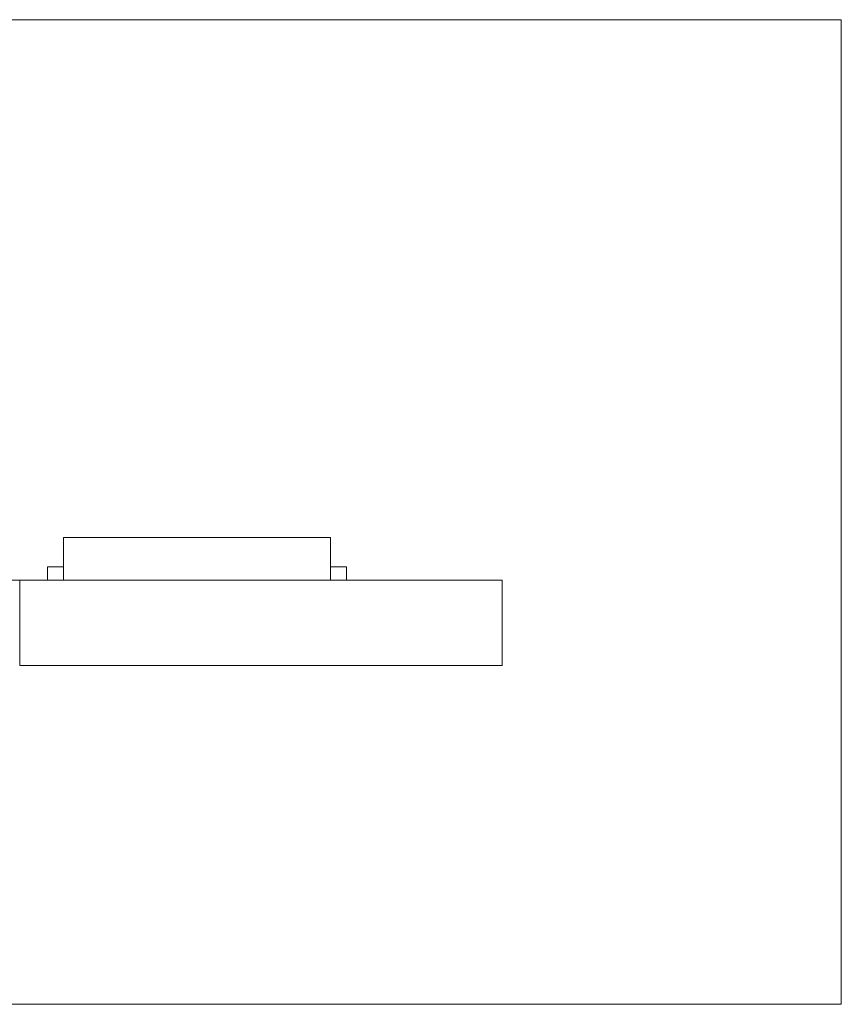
# Model space of a CAD drawing. Header units: inches. Extents: x 513 to 854, y 267 to 501.
# Tile 126 of 214: x 795 to 810, y 396 to 414. Entities that reach past the tile are written whole.
import ezdxf

# ---------------------------------------------------------------- set-up
doc = ezdxf.new("R2010")
doc.units = ezdxf.units.IN
doc.header["$MEASUREMENT"] = 0
doc.layers.add('1', color=7, linetype='Continuous')

# ---------------------------------------------------------------- blocks, each defined once
blk = doc.blocks.new('block 11')
at = {"layer": '1', "color": 8, "lineweight": 18, "true_color": 0x808080}
blk.add_lwpolyline([(810.31, 413.983), (522.61, 413.983)], dxfattribs=at)
blk = doc.blocks.new('block 12')
at = {"layer": '1', "color": 8, "lineweight": 18, "true_color": 0x808080}
blk.add_lwpolyline([(810.31, 413.983), (810.31, 395.533)], dxfattribs=at)
blk = doc.blocks.new('block 13')
at = {"layer": '1', "color": 8, "lineweight": 18, "true_color": 0x808080}
blk.add_lwpolyline([(522.61, 395.533), (810.31, 395.533)], dxfattribs=at)
blk = doc.blocks.new('block 1824')
at = {"layer": '1', "color": 155, "lineweight": 18, "true_color": 0x4c7299}
blk.add_lwpolyline([(795.441, 403.733), (795.741, 403.733)], dxfattribs=at)
blk = doc.blocks.new('block 1830')
at = {"layer": '1', "color": 155, "lineweight": 18, "true_color": 0x4c7299}
blk.add_lwpolyline([(795.741, 404.283), (800.741, 404.283)], dxfattribs=at)
blk = doc.blocks.new('block 1832')
at = {"layer": '1', "color": 155, "lineweight": 18, "true_color": 0x4c7299}
blk.add_lwpolyline([(801.041, 403.733), (800.741, 403.733)], dxfattribs=at)
blk = doc.blocks.new('block 2021')
at = {"layer": '1', "color": 155, "lineweight": 18, "true_color": 0x4c7299}
blk.add_lwpolyline([(795.741, 404.283), (795.741, 403.483)], dxfattribs=at)
blk = doc.blocks.new('block 2022')
at = {"layer": '1', "color": 155, "lineweight": 18, "true_color": 0x4c7299}
blk.add_lwpolyline([(800.741, 404.283), (800.741, 403.483)], dxfattribs=at)
blk = doc.blocks.new('block 2023')
at = {"layer": '1', "color": 155, "lineweight": 18, "true_color": 0x4c7299}
blk.add_lwpolyline([(795.441, 403.733), (795.441, 403.483)], dxfattribs=at)
blk = doc.blocks.new('block 2024')
at = {"layer": '1', "color": 155, "lineweight": 18, "true_color": 0x4c7299}
blk.add_lwpolyline([(801.041, 403.733), (801.041, 403.483)], dxfattribs=at)
blk = doc.blocks.new('block 2057')
at = {"layer": '1', "color": 155, "lineweight": 18, "true_color": 0x4c7299}
blk.add_lwpolyline([(803.96, 401.883), (803.96, 403.483)], dxfattribs=at)
blk = doc.blocks.new('block 2058')
at = {"layer": '1', "color": 155, "lineweight": 18, "true_color": 0x4c7299}
blk.add_lwpolyline([(794.92, 401.883), (794.92, 403.483)], dxfattribs=at)
blk = doc.blocks.new('block 2166')
at = {"layer": '1', "color": 18, "lineweight": 18, "true_color": 0x4c0000}
blk.add_lwpolyline([(797.762, 403.483), (795.762, 403.483)], dxfattribs=at)
blk = doc.blocks.new('block 2167')
at = {"layer": '1', "color": 18, "lineweight": 18, "true_color": 0x4c0000}
blk.add_lwpolyline([(798.412, 403.483), (795.112, 403.483)], dxfattribs=at)
blk = doc.blocks.new('block 2170')
at = {"layer": '1', "color": 18, "lineweight": 13, "true_color": 0x4c0000}
blk.add_lwpolyline([(803.96, 403.483), (794.92, 403.483)], dxfattribs=at)
blk = doc.blocks.new('block 2182')
at = {"layer": '1', "color": 18, "lineweight": 13, "true_color": 0x4c0000}
blk.add_lwpolyline([(800.83, 403.483), (797.77, 403.483)], dxfattribs=at)
blk = doc.blocks.new('block 2183')
at = {"layer": '1', "color": 18, "lineweight": 13, "true_color": 0x4c0000}
blk.add_lwpolyline([(798.412, 403.483), (795.112, 403.483)], dxfattribs=at)
blk = doc.blocks.new('block 2184')
at = {"layer": '1', "color": 18, "lineweight": 13, "true_color": 0x4c0000}
blk.add_lwpolyline([(797.762, 403.483), (795.762, 403.483)], dxfattribs=at)
blk = doc.blocks.new('block 2190')
at = {"layer": '1', "color": 18, "lineweight": 13, "true_color": 0x4c0000}
blk.add_lwpolyline([(800.83, 403.483), (797.77, 403.483)], dxfattribs=at)
blk = doc.blocks.new('block 2194')
at = {"layer": '1', "color": 18, "lineweight": 13, "true_color": 0x4c0000}
blk.add_lwpolyline([(803.96, 403.483), (794.92, 403.483)], dxfattribs=at)
blk = doc.blocks.new('block 2241')
at = {"layer": '1', "color": 18, "lineweight": 13, "true_color": 0x4c0000}
blk.add_lwpolyline([(794.92, 403.483), (803.96, 403.483)], dxfattribs=at)
blk = doc.blocks.new('block 2264')
at = {"layer": '1', "color": 18, "lineweight": 13, "true_color": 0x4c0000}
blk.add_lwpolyline([(800.83, 403.483), (797.77, 403.483)], dxfattribs=at)
blk = doc.blocks.new('block 2265')
at = {"layer": '1', "color": 18, "lineweight": 13, "true_color": 0x4c0000}
blk.add_lwpolyline([(794.77, 403.483), (795.17, 403.483)], dxfattribs=at)
blk = doc.blocks.new('block 2271')
at = {"layer": '1', "color": 18, "lineweight": 13, "true_color": 0x4c0000}
blk.add_lwpolyline([(794.77, 403.483), (795.17, 403.483)], dxfattribs=at)
blk = doc.blocks.new('block 2286')
at = {"layer": '1', "color": 18, "lineweight": 13, "true_color": 0x4c0000}
blk.add_lwpolyline([(800.83, 403.483), (797.77, 403.483)], dxfattribs=at)
blk = doc.blocks.new('block 2288')
at = {"layer": '1', "color": 18, "lineweight": 13, "true_color": 0x4c0000}
blk.add_lwpolyline([(794.92, 403.483), (803.96, 403.483)], dxfattribs=at)
blk = doc.blocks.new('block 6024')
at = {"layer": '1', "color": 155, "lineweight": 18, "true_color": 0x4c7299}
blk.add_lwpolyline([(803.96, 403.483), (794.92, 403.483)], dxfattribs=at)
blk = doc.blocks.new('block 6034')
at = {"layer": '1', "color": 155, "lineweight": 18, "true_color": 0x4c7299}
blk.add_lwpolyline([(803.96, 401.883), (794.92, 401.883)], dxfattribs=at)
blk = doc.blocks.new('block 6041')
at = {"layer": '1', "color": 18, "lineweight": 18, "true_color": 0x4c0000}
blk.add_lwpolyline([(735.337, 403.483), (773.734, 403.483), (783.333, 403.483), (788.133, 403.483), (790.42, 403.483), (790.597, 403.483), (791.385, 403.483), (793.762, 403.483), (794.638, 403.483), (794.92, 403.483), (799.382, 403.483), (803.96, 403.483), (803.74, 403.483), (802.54, 403.483), (797.74, 403.483), (783.09, 403.483), (780.839, 403.483), (779.142, 403.483), (778.842, 403.483), (777.642, 403.483), (775.242, 403.483), (765.643, 403.483), (746.445, 403.483), (708.048, 403.483)], dxfattribs=at)
blk = doc.blocks.new('block 6181')
at = {"layer": '1', "color": 18, "lineweight": 18, "true_color": 0x4c0000}
blk.add_open_spline([(802.38, 403.483), (802.385, 403.483), (802.391, 403.483), (802.391, 403.483), (802.391, 403.483), (802.399, 403.483), (802.399, 403.483), (802.399, 403.483), (802.41, 403.483), (802.41, 403.483), (802.41, 403.483), (802.423, 403.483), (802.423, 403.483), (802.423, 403.483), (802.437, 403.483), (802.437, 403.483), (802.437, 403.483), (802.454, 403.483), (802.454, 403.483), (802.454, 403.483), (802.472, 403.483), (802.472, 403.483), (802.472, 403.483), (802.492, 403.483), (802.492, 403.483), (802.492, 403.483), (802.512, 403.483), (802.512, 403.483), (802.512, 403.483), (802.534, 403.483), (802.534, 403.483), (802.534, 403.483), (802.557, 403.483), (802.557, 403.483), (802.557, 403.483), (802.58, 403.483), (802.58, 403.483), (802.58, 403.483), (802.63, 403.483), (802.63, 403.483), (802.63, 403.483), (802.68, 403.483), (802.68, 403.483), (802.68, 403.483), (802.704, 403.483), (802.704, 403.483), (802.704, 403.483), (802.727, 403.483), (802.727, 403.483), (802.727, 403.483), (802.748, 403.483), (802.748, 403.483), (802.748, 403.483), (802.769, 403.483), (802.769, 403.483), (802.769, 403.483), (802.788, 403.483), (802.788, 403.483), (802.788, 403.483), (802.806, 403.483), (802.806, 403.483), (802.806, 403.483), (802.823, 403.483), (802.823, 403.483), (802.823, 403.483), (802.838, 403.483), (802.838, 403.483), (802.838, 403.483), (802.851, 403.483), (802.851, 403.483), (802.851, 403.483), (802.862, 403.483), (802.862, 403.483), (802.862, 403.483), (802.87, 403.483), (802.87, 403.483), (802.87, 403.483), (802.876, 403.483), (802.876, 403.483), (802.876, 403.483), (802.87, 403.483), (802.87, 403.483), (802.87, 403.483), (802.862, 403.483), (802.862, 403.483), (802.862, 403.483), (802.851, 403.483), (802.851, 403.483), (802.851, 403.483), (802.838, 403.483), (802.838, 403.483), (802.838, 403.483), (802.823, 403.483), (802.823, 403.483), (802.823, 403.483), (802.806, 403.483), (802.806, 403.483), (802.806, 403.483), (802.788, 403.483), (802.788, 403.483), (802.788, 403.483), (802.769, 403.483), (802.769, 403.483), (802.769, 403.483), (802.748, 403.483), (802.748, 403.483), (802.748, 403.483), (802.727, 403.483), (802.727, 403.483), (802.727, 403.483), (802.704, 403.483), (802.704, 403.483), (802.704, 403.483), (802.68, 403.483), (802.68, 403.483), (802.68, 403.483), (802.63, 403.483), (802.63, 403.483), (802.63, 403.483), (802.58, 403.483), (802.58, 403.483), (802.58, 403.483), (802.557, 403.483), (802.557, 403.483), (802.557, 403.483), (802.534, 403.483), (802.534, 403.483), (802.534, 403.483), (802.512, 403.483), (802.512, 403.483), (802.512, 403.483), (802.492, 403.483), (802.492, 403.483), (802.492, 403.483), (802.472, 403.483), (802.472, 403.483), (802.472, 403.483), (802.454, 403.483), (802.454, 403.483), (802.454, 403.483), (802.437, 403.483), (802.437, 403.483), (802.437, 403.483), (802.423, 403.483), (802.423, 403.483), (802.423, 403.483), (802.41, 403.483), (802.41, 403.483), (802.41, 403.483), (802.399, 403.483), (802.399, 403.483), (802.399, 403.483), (802.391, 403.483), (802.391, 403.483), (802.391, 403.483), (802.385, 403.483), (802.385, 403.483)], degree=3, knots=[0, 0, 0, 0, 1, 1, 1, 2, 2, 2, 3, 3, 3, 4, 4, 4, 5, 5, 5, 6, 6, 6, 7, 7, 7, 8, 8, 8, 9, 9, 9, 10, 10, 10, 11, 11, 11, 12, 12, 12, 13, 13, 13, 14, 14, 14, 15, 15, 15, 16, 16, 16, 17, 17, 17, 18, 18, 18, 19, 19, 19, 20, 20, 20, 21, 21, 21, 22, 22, 22, 23, 23, 23, 24, 24, 24, 25, 25, 25, 26, 26, 26, 27, 27, 27, 28, 28, 28, 29, 29, 29, 30, 30, 30, 31, 31, 31, 32, 32, 32, 33, 33, 33, 34, 34, 34, 35, 35, 35, 36, 36, 36, 37, 37, 37, 38, 38, 38, 39, 39, 39, 40, 40, 40, 41, 41, 41, 42, 42, 42, 43, 43, 43, 44, 44, 44, 45, 45, 45, 46, 46, 46, 47, 47, 47, 48, 48, 48, 49, 49, 49, 50, 50, 50, 51, 51, 51, 52, 52, 52, 52], dxfattribs=at)
blk = doc.blocks.new('block 6182')
at = {"layer": '1', "color": 18, "lineweight": 18, "true_color": 0x4c0000}
blk.add_open_spline([(801.13, 403.483), (800.954, 403.483), (800.777, 403.483), (800.6, 403.483), (800.564, 403.483), (800.529, 403.483), (800.493, 403.483), (799.585, 403.483), (798.678, 403.483), (797.77, 403.483), (797.673, 403.483), (797.577, 403.483), (797.48, 403.483), (797.577, 403.483), (797.673, 403.483), (797.77, 403.483), (798.678, 403.483), (799.585, 403.483), (800.493, 403.483), (800.529, 403.483), (800.564, 403.483), (800.6, 403.483), (800.777, 403.483), (800.954, 403.483), (801.13, 403.483), (800.93, 403.483), (800.73, 403.483), (800.53, 403.483), (800.73, 403.483), (800.93, 403.483), (801.13, 403.483)], degree=3, knots=[0, 0, 0, 0, 1, 1, 1, 2, 2, 2, 3, 3, 3, 4, 4, 4, 5, 5, 5, 6, 6, 6, 7, 7, 7, 8, 8, 8, 9, 9, 9, 10, 10, 10, 10], dxfattribs=at)
blk = doc.blocks.new('block 6183')
at = {"layer": '1', "color": 18, "lineweight": 18, "true_color": 0x4c0000}
blk.add_open_spline([(801.13, 403.483), (800.954, 403.483), (800.777, 403.483), (800.6, 403.483), (800.564, 403.483), (800.529, 403.483), (800.493, 403.483), (799.585, 403.483), (798.678, 403.483), (797.77, 403.483), (797.673, 403.483), (797.577, 403.483), (797.48, 403.483), (797.577, 403.483), (797.673, 403.483), (797.77, 403.483), (798.678, 403.483), (799.585, 403.483), (800.493, 403.483), (800.529, 403.483), (800.564, 403.483), (800.6, 403.483), (800.777, 403.483), (800.954, 403.483), (801.13, 403.483), (800.93, 403.483), (800.73, 403.483), (800.53, 403.483), (800.73, 403.483), (800.93, 403.483), (801.13, 403.483)], degree=3, knots=[0, 0, 0, 0, 1, 1, 1, 2, 2, 2, 3, 3, 3, 4, 4, 4, 5, 5, 5, 6, 6, 6, 7, 7, 7, 8, 8, 8, 9, 9, 9, 10, 10, 10, 10], dxfattribs=at)
blk = doc.blocks.new('block 6184')
at = {"layer": '1', "color": 18, "lineweight": 18, "true_color": 0x4c0000}
blk.add_open_spline([(796.691, 403.483), (796.787, 403.483), (796.884, 403.483), (796.98, 403.483), (796.884, 403.483), (796.787, 403.483), (796.691, 403.483), (796.45, 403.483), (796.209, 403.483), (795.968, 403.483), (795.932, 403.483), (795.896, 403.483), (795.861, 403.483), (795.684, 403.483), (795.507, 403.483), (795.33, 403.483), (795.53, 403.483), (795.73, 403.483), (795.93, 403.483), (795.73, 403.483), (795.53, 403.483), (795.33, 403.483), (795.507, 403.483), (795.684, 403.483), (795.861, 403.483), (795.896, 403.483), (795.932, 403.483), (795.968, 403.483), (796.209, 403.483), (796.45, 403.483), (796.691, 403.483)], degree=3, knots=[0, 0, 0, 0, 1, 1, 1, 2, 2, 2, 3, 3, 3, 4, 4, 4, 5, 5, 5, 6, 6, 6, 7, 7, 7, 8, 8, 8, 9, 9, 9, 10, 10, 10, 10], dxfattribs=at)
blk = doc.blocks.new('block 6185')
at = {"layer": '1', "color": 18, "lineweight": 18, "true_color": 0x4c0000}
blk.add_open_spline([(796.691, 403.483), (796.787, 403.483), (796.884, 403.483), (796.98, 403.483), (796.884, 403.483), (796.787, 403.483), (796.691, 403.483), (796.45, 403.483), (796.209, 403.483), (795.968, 403.483), (795.932, 403.483), (795.896, 403.483), (795.861, 403.483), (795.684, 403.483), (795.507, 403.483), (795.33, 403.483), (795.53, 403.483), (795.73, 403.483), (795.93, 403.483), (795.73, 403.483), (795.53, 403.483), (795.33, 403.483), (795.507, 403.483), (795.684, 403.483), (795.861, 403.483), (795.896, 403.483), (795.932, 403.483), (795.968, 403.483), (796.209, 403.483), (796.45, 403.483), (796.691, 403.483)], degree=3, knots=[0, 0, 0, 0, 1, 1, 1, 2, 2, 2, 3, 3, 3, 4, 4, 4, 5, 5, 5, 6, 6, 6, 7, 7, 7, 8, 8, 8, 9, 9, 9, 10, 10, 10, 10], dxfattribs=at)
blk = doc.blocks.new('block 6197')
at = {"layer": '1', "color": 18, "lineweight": 13, "true_color": 0x4c0000}
blk.add_open_spline([(796.691, 403.483), (796.787, 403.483), (796.884, 403.483), (796.98, 403.483), (796.884, 403.483), (796.787, 403.483), (796.691, 403.483), (796.45, 403.483), (796.209, 403.483), (795.968, 403.483), (795.932, 403.483), (795.896, 403.483), (795.861, 403.483), (795.684, 403.483), (795.507, 403.483), (795.33, 403.483), (795.53, 403.483), (795.73, 403.483), (795.93, 403.483), (795.73, 403.483), (795.53, 403.483), (795.33, 403.483), (795.507, 403.483), (795.684, 403.483), (795.861, 403.483), (795.896, 403.483), (795.932, 403.483), (795.968, 403.483), (796.209, 403.483), (796.45, 403.483), (796.691, 403.483)], degree=3, knots=[0, 0, 0, 0, 1, 1, 1, 2, 2, 2, 3, 3, 3, 4, 4, 4, 5, 5, 5, 6, 6, 6, 7, 7, 7, 8, 8, 8, 9, 9, 9, 10, 10, 10, 10], dxfattribs=at)
blk = doc.blocks.new('block 6219')
at = {"layer": '1', "color": 18, "lineweight": 13, "true_color": 0x4c0000}
blk.add_open_spline([(796.691, 403.483), (796.787, 403.483), (796.884, 403.483), (796.98, 403.483), (796.884, 403.483), (796.787, 403.483), (796.691, 403.483), (796.45, 403.483), (796.209, 403.483), (795.968, 403.483), (795.932, 403.483), (795.896, 403.483), (795.861, 403.483), (795.684, 403.483), (795.507, 403.483), (795.33, 403.483), (795.53, 403.483), (795.73, 403.483), (795.93, 403.483), (795.73, 403.483), (795.53, 403.483), (795.33, 403.483), (795.507, 403.483), (795.684, 403.483), (795.861, 403.483), (795.896, 403.483), (795.932, 403.483), (795.968, 403.483), (796.209, 403.483), (796.45, 403.483), (796.691, 403.483)], degree=3, knots=[0, 0, 0, 0, 1, 1, 1, 2, 2, 2, 3, 3, 3, 4, 4, 4, 5, 5, 5, 6, 6, 6, 7, 7, 7, 8, 8, 8, 9, 9, 9, 10, 10, 10, 10], dxfattribs=at)
blk = doc.blocks.new('block 6231')
at = {"layer": '1', "color": 18, "lineweight": 13, "true_color": 0x4c0000}
blk.add_open_spline([(801.13, 403.483), (800.954, 403.483), (800.777, 403.483), (800.6, 403.483), (800.564, 403.483), (800.529, 403.483), (800.493, 403.483), (799.585, 403.483), (798.678, 403.483), (797.77, 403.483), (797.673, 403.483), (797.577, 403.483), (797.48, 403.483), (797.577, 403.483), (797.673, 403.483), (797.77, 403.483), (798.678, 403.483), (799.585, 403.483), (800.493, 403.483), (800.529, 403.483), (800.564, 403.483), (800.6, 403.483), (800.777, 403.483), (800.954, 403.483), (801.13, 403.483), (800.93, 403.483), (800.73, 403.483), (800.53, 403.483), (800.73, 403.483), (800.93, 403.483), (801.13, 403.483)], degree=3, knots=[0, 0, 0, 0, 1, 1, 1, 2, 2, 2, 3, 3, 3, 4, 4, 4, 5, 5, 5, 6, 6, 6, 7, 7, 7, 8, 8, 8, 9, 9, 9, 10, 10, 10, 10], dxfattribs=at)
blk = doc.blocks.new('block 6241')
at = {"layer": '1', "color": 18, "lineweight": 13, "true_color": 0x4c0000}
blk.add_open_spline([(802.38, 403.483), (802.385, 403.483), (802.391, 403.483), (802.391, 403.483), (802.391, 403.483), (802.399, 403.483), (802.399, 403.483), (802.399, 403.483), (802.41, 403.483), (802.41, 403.483), (802.41, 403.483), (802.423, 403.483), (802.423, 403.483), (802.423, 403.483), (802.437, 403.483), (802.437, 403.483), (802.437, 403.483), (802.454, 403.483), (802.454, 403.483), (802.454, 403.483), (802.472, 403.483), (802.472, 403.483), (802.472, 403.483), (802.492, 403.483), (802.492, 403.483), (802.492, 403.483), (802.512, 403.483), (802.512, 403.483), (802.512, 403.483), (802.534, 403.483), (802.534, 403.483), (802.534, 403.483), (802.557, 403.483), (802.557, 403.483), (802.557, 403.483), (802.58, 403.483), (802.58, 403.483), (802.58, 403.483), (802.63, 403.483), (802.63, 403.483), (802.63, 403.483), (802.68, 403.483), (802.68, 403.483), (802.68, 403.483), (802.704, 403.483), (802.704, 403.483), (802.704, 403.483), (802.727, 403.483), (802.727, 403.483), (802.727, 403.483), (802.748, 403.483), (802.748, 403.483), (802.748, 403.483), (802.769, 403.483), (802.769, 403.483), (802.769, 403.483), (802.788, 403.483), (802.788, 403.483), (802.788, 403.483), (802.806, 403.483), (802.806, 403.483), (802.806, 403.483), (802.823, 403.483), (802.823, 403.483), (802.823, 403.483), (802.838, 403.483), (802.838, 403.483), (802.838, 403.483), (802.851, 403.483), (802.851, 403.483), (802.851, 403.483), (802.862, 403.483), (802.862, 403.483), (802.862, 403.483), (802.87, 403.483), (802.87, 403.483), (802.87, 403.483), (802.876, 403.483), (802.876, 403.483), (802.876, 403.483), (802.87, 403.483), (802.87, 403.483), (802.87, 403.483), (802.862, 403.483), (802.862, 403.483), (802.862, 403.483), (802.851, 403.483), (802.851, 403.483), (802.851, 403.483), (802.838, 403.483), (802.838, 403.483), (802.838, 403.483), (802.823, 403.483), (802.823, 403.483), (802.823, 403.483), (802.806, 403.483), (802.806, 403.483), (802.806, 403.483), (802.788, 403.483), (802.788, 403.483), (802.788, 403.483), (802.769, 403.483), (802.769, 403.483), (802.769, 403.483), (802.748, 403.483), (802.748, 403.483), (802.748, 403.483), (802.727, 403.483), (802.727, 403.483), (802.727, 403.483), (802.704, 403.483), (802.704, 403.483), (802.704, 403.483), (802.68, 403.483), (802.68, 403.483), (802.68, 403.483), (802.63, 403.483), (802.63, 403.483), (802.63, 403.483), (802.58, 403.483), (802.58, 403.483), (802.58, 403.483), (802.557, 403.483), (802.557, 403.483), (802.557, 403.483), (802.534, 403.483), (802.534, 403.483), (802.534, 403.483), (802.512, 403.483), (802.512, 403.483), (802.512, 403.483), (802.492, 403.483), (802.492, 403.483), (802.492, 403.483), (802.472, 403.483), (802.472, 403.483), (802.472, 403.483), (802.454, 403.483), (802.454, 403.483), (802.454, 403.483), (802.437, 403.483), (802.437, 403.483), (802.437, 403.483), (802.423, 403.483), (802.423, 403.483), (802.423, 403.483), (802.41, 403.483), (802.41, 403.483), (802.41, 403.483), (802.399, 403.483), (802.399, 403.483), (802.399, 403.483), (802.391, 403.483), (802.391, 403.483), (802.391, 403.483), (802.385, 403.483), (802.385, 403.483)], degree=3, knots=[0, 0, 0, 0, 1, 1, 1, 2, 2, 2, 3, 3, 3, 4, 4, 4, 5, 5, 5, 6, 6, 6, 7, 7, 7, 8, 8, 8, 9, 9, 9, 10, 10, 10, 11, 11, 11, 12, 12, 12, 13, 13, 13, 14, 14, 14, 15, 15, 15, 16, 16, 16, 17, 17, 17, 18, 18, 18, 19, 19, 19, 20, 20, 20, 21, 21, 21, 22, 22, 22, 23, 23, 23, 24, 24, 24, 25, 25, 25, 26, 26, 26, 27, 27, 27, 28, 28, 28, 29, 29, 29, 30, 30, 30, 31, 31, 31, 32, 32, 32, 33, 33, 33, 34, 34, 34, 35, 35, 35, 36, 36, 36, 37, 37, 37, 38, 38, 38, 39, 39, 39, 40, 40, 40, 41, 41, 41, 42, 42, 42, 43, 43, 43, 44, 44, 44, 45, 45, 45, 46, 46, 46, 47, 47, 47, 48, 48, 48, 49, 49, 49, 50, 50, 50, 51, 51, 51, 52, 52, 52, 52], dxfattribs=at)
blk = doc.blocks.new('block 6243')
at = {"layer": '1', "color": 18, "lineweight": 13, "true_color": 0x4c0000}
blk.add_open_spline([(801.13, 403.483), (800.954, 403.483), (800.777, 403.483), (800.6, 403.483), (800.564, 403.483), (800.529, 403.483), (800.493, 403.483), (799.585, 403.483), (798.678, 403.483), (797.77, 403.483), (797.673, 403.483), (797.577, 403.483), (797.48, 403.483), (797.577, 403.483), (797.673, 403.483), (797.77, 403.483), (798.678, 403.483), (799.585, 403.483), (800.493, 403.483), (800.529, 403.483), (800.564, 403.483), (800.6, 403.483), (800.777, 403.483), (800.954, 403.483), (801.13, 403.483), (800.93, 403.483), (800.73, 403.483), (800.53, 403.483), (800.73, 403.483), (800.93, 403.483), (801.13, 403.483)], degree=3, knots=[0, 0, 0, 0, 1, 1, 1, 2, 2, 2, 3, 3, 3, 4, 4, 4, 5, 5, 5, 6, 6, 6, 7, 7, 7, 8, 8, 8, 9, 9, 9, 10, 10, 10, 10], dxfattribs=at)
blk = doc.blocks.new('block 6256')
at = {"layer": '1', "color": 18, "lineweight": 13, "true_color": 0x4c0000}
blk.add_lwpolyline([(735.337, 403.483), (773.734, 403.483), (783.333, 403.483), (788.133, 403.483), (790.42, 403.483), (790.597, 403.483), (791.385, 403.483), (793.762, 403.483), (794.638, 403.483), (794.92, 403.483), (799.382, 403.483), (803.96, 403.483), (803.74, 403.483), (802.54, 403.483), (797.74, 403.483), (783.09, 403.483), (780.839, 403.483), (779.142, 403.483), (778.842, 403.483), (777.642, 403.483), (775.242, 403.483), (765.643, 403.483), (746.445, 403.483), (708.048, 403.483)], dxfattribs=at)
blk = doc.blocks.new('block 6359')
at = {"layer": '1', "color": 18, "lineweight": 13, "true_color": 0x4c0000}
blk.add_lwpolyline([(794.92, 403.483), (794.904, 403.483), (794.86, 403.483), (794.789, 403.483), (794.689, 403.483), (794.564, 403.483), (794.414, 403.483), (794.243, 403.483), (794.056, 403.483), (793.856, 403.483), (793.644, 403.483), (793.417, 403.483), (793.176, 403.483), (792.67, 403.483), (792.164, 403.483), (791.923, 403.483), (791.696, 403.483), (791.484, 403.483), (791.284, 403.483), (791.097, 403.483), (790.926, 403.483), (790.776, 403.483), (790.65, 403.483), (790.551, 403.483), (790.48, 403.483), (790.436, 403.483), (790.42, 403.483)], dxfattribs=at)
blk = doc.blocks.new('block 6360')
at = {"layer": '1', "color": 18, "lineweight": 18, "true_color": 0x4c0000}
blk.add_open_spline([(802.967, 403.483), (801.967, 403.483), (800.967, 403.483), (799.967, 403.483), (800.967, 403.483), (801.967, 403.483), (802.967, 403.483)], degree=3, knots=[0, 0, 0, 0, 1, 1, 1, 2, 2, 2, 2], dxfattribs=at)
blk = doc.blocks.new('block 6377')
at = {"layer": '1', "color": 18, "lineweight": 13, "true_color": 0x4c0000}
blk.add_lwpolyline([(794.92, 403.483), (794.904, 403.483), (794.86, 403.483), (794.789, 403.483), (794.689, 403.483), (794.564, 403.483), (794.414, 403.483), (794.243, 403.483), (794.056, 403.483), (793.856, 403.483), (793.644, 403.483), (793.417, 403.483), (793.176, 403.483), (792.67, 403.483), (792.164, 403.483), (791.923, 403.483), (791.696, 403.483), (791.484, 403.483), (791.284, 403.483), (791.097, 403.483), (790.926, 403.483), (790.776, 403.483), (790.65, 403.483), (790.551, 403.483), (790.48, 403.483), (790.436, 403.483), (790.42, 403.483)], dxfattribs=at)
blk = doc.blocks.new('block 6382')
at = {"layer": '1', "color": 18, "lineweight": 13, "true_color": 0x4c0000}
blk.add_open_spline([(802.967, 403.483), (801.967, 403.483), (800.967, 403.483), (799.967, 403.483), (800.967, 403.483), (801.967, 403.483), (802.967, 403.483)], degree=3, knots=[0, 0, 0, 0, 1, 1, 1, 2, 2, 2, 2], dxfattribs=at)
blk = doc.blocks.new('block 6432')
at = {"layer": '1', "color": 18, "lineweight": 13, "true_color": 0x4c0000}
blk.add_lwpolyline([(794.92, 403.483), (794.904, 403.483), (794.86, 403.483), (794.789, 403.483), (794.689, 403.483), (794.564, 403.483), (794.414, 403.483), (794.243, 403.483), (794.056, 403.483), (793.856, 403.483), (793.644, 403.483), (793.417, 403.483), (793.176, 403.483), (792.67, 403.483), (792.164, 403.483), (791.923, 403.483), (791.696, 403.483), (791.484, 403.483), (791.284, 403.483), (791.097, 403.483), (790.926, 403.483), (790.776, 403.483), (790.65, 403.483), (790.551, 403.483), (790.48, 403.483), (790.436, 403.483), (790.42, 403.483)], dxfattribs=at)
blk = doc.blocks.new('block 6443')
at = {"layer": '1', "color": 18, "lineweight": 13, "true_color": 0x4c0000}
blk.add_lwpolyline([(794.92, 403.483), (794.904, 403.483), (794.86, 403.483), (794.789, 403.483), (794.689, 403.483), (794.564, 403.483), (794.414, 403.483), (794.243, 403.483), (794.056, 403.483), (793.856, 403.483), (793.644, 403.483), (793.417, 403.483), (793.176, 403.483), (792.67, 403.483), (792.164, 403.483), (791.923, 403.483), (791.696, 403.483), (791.484, 403.483), (791.284, 403.483), (791.097, 403.483), (790.926, 403.483), (790.776, 403.483), (790.65, 403.483), (790.551, 403.483), (790.48, 403.483), (790.436, 403.483), (790.42, 403.483)], dxfattribs=at)

msp = doc.modelspace()

# ---------------------------------------------------------------- block references
at = {"layer": '1'}
for name in ['block 11', 'block 12', 'block 1830', 'block 2021', 'block 2022', 'block 1824', 'block 2023', 'block 1832', 'block 2024', 'block 6041', 'block 6256', 'block 6359', 'block 6377', 'block 6432', 'block 6443', 'block 2265', 'block 2271', 'block 2058', 'block 2170', 'block 2194', 'block 2241', 'block 2288', 'block 6024', 'block 2167', 'block 2183', 'block 6184', 'block 6185', 'block 6197', 'block 6219', 'block 2166', 'block 2184', 'block 6182', 'block 6183', 'block 6231', 'block 6243', 'block 2182', 'block 2190', 'block 2264', 'block 2286', 'block 6360', 'block 6382', 'block 6181', 'block 6241', 'block 2057', 'block 6034', 'block 13']:
    msp.add_blockref(name, (0, 0), dxfattribs=at)

doc.saveas('drawing.dxf')
